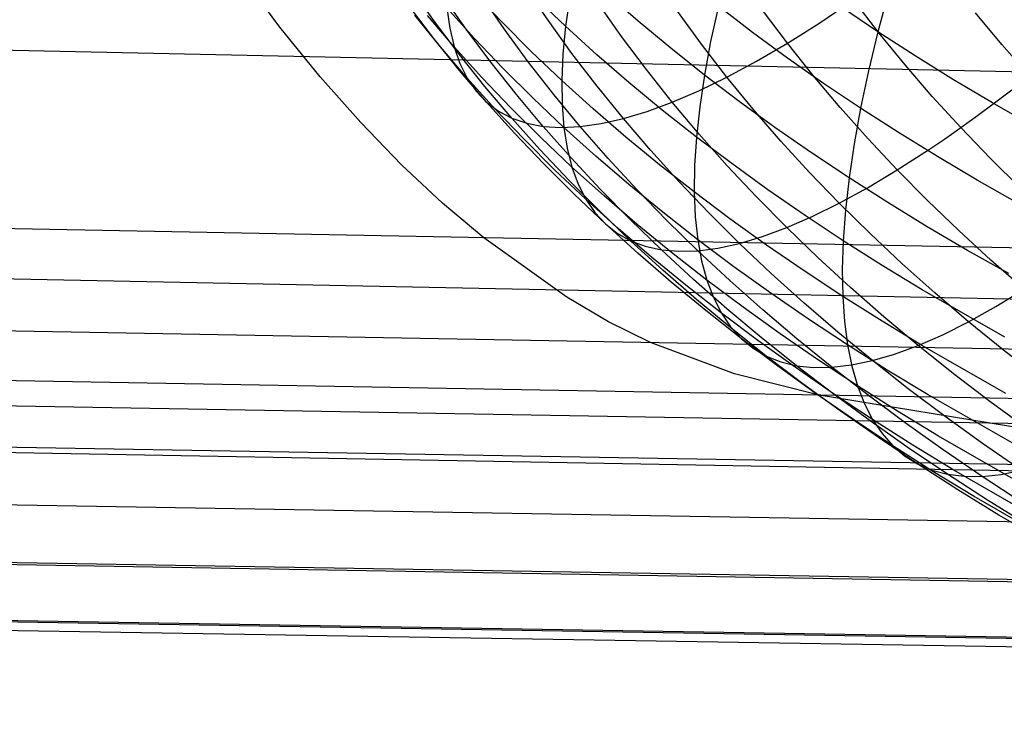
# Model space of a CAD drawing. Extents: x -274 to 274, y -220 to 276.
# Tile 13 of 164: x -262.82 to -260.81, y 8.43 to 9.88. Entities that reach past the tile are written whole.
import ezdxf

# ---------------------------------------------------------------- set-up
doc = ezdxf.new("R2010")
doc.units = 0
doc.layers.add('PREDEFINITO', color=7, linetype='CONTINUOUS')

msp = doc.modelspace()

# ---------------------------------------------------------------- linework, layer by layer
at = {"layer": 'PREDEFINITO'}
for p, q in [((-262.2894, 9.8659, 719.3535), (-262.3708, 9.975, 719.7468)), ((-261.9742, 9.8772, 686.6265), (-262.022, 9.9447, 686.62)), ((-261.8373, 9.8763, 688.7426), (-261.8951, 9.9372, 688.7205)), ((-261.7431, 9.8801, 685.4472), (-261.7895, 9.9489, 685.4504)), ((-261.5597, 9.8783, 689.6446), (-261.6243, 9.9347, 689.6175)), ((-261.0488, 9.9394, 690.7839), (-261.0708, 9.8563, 690.5959)), ((-261.9098, 9.8617, 686.2269), (-261.9573, 9.9296, 686.2236)), ((-261.8327, 9.8625, 685.833), (-261.8798, 9.9308, 685.8329)), ((-261.7072, 9.8675, 689.1935), (-261.7685, 9.9262, 689.1688)), ((-261.6985, 9.928, 689.3933), (-261.7072, 9.8675, 689.1935)), ((-261.5931, 9.8466, 685.0656), (-261.641, 9.9149, 685.0718)), ((-261.0691, 9.8545, 683.9716), (-261.1202, 9.9211, 683.986)), ((-261.9758, 9.8427, 687.0395), (-262.026, 9.9088, 687.0297)), ((-261.8928, 9.8427, 688.3141), (-261.949, 9.9049, 688.2949)), ((-261.949, 9.9049, 688.2949), (-261.9434, 9.8635, 688.0909)), ((-261.4303, 9.8309, 684.6908), (-261.4795, 9.8986, 684.6998)), ((-261.3959, 9.9084, 690.0927), (-261.4117, 9.8365, 689.8972)), ((-261.3264, 9.8551, 690.1217), (-261.3959, 9.9084, 690.0927)), ((-261.2554, 9.8333, 684.3253), (-261.3057, 9.9004, 684.337)), ((-261.1893, 9.8748, 684.1533), (-261.1551, 9.8974, 684.069)), ((-261.0708, 9.8563, 690.5959), (-261.1448, 9.9066, 690.5655)), ((-260.8181, 9.8302, 683.6158), (-260.872, 9.895, 683.6324)), ((-261.9624, 9.8256, 687.46), (-262.0148, 9.8905, 687.447)), ((-261.9346, 9.8258, 687.8857), (-261.989, 9.8893, 687.8696)), ((-261.9241, 9.8106, 686.6332), (-261.9742, 9.8772, 686.6265)), ((-261.7774, 9.8163, 688.7646), (-261.8373, 9.8763, 688.7426)), ((-261.6943, 9.8123, 685.4442), (-261.7431, 9.8801, 685.4472)), ((-261.4931, 9.8227, 689.6715), (-261.5597, 9.8783, 689.6446)), ((-261.2227, 9.8535, 684.2387), (-261.1893, 9.8748, 684.1533)), ((-249.3562, 9.5301, 696.9767), (-264.9987, 9.8647, 693.6296)), ((-262.2073, 9.7646, 718.9582), (-262.2894, 9.8659, 719.3535)), ((-261.9434, 9.8635, 688.0909), (-261.9346, 9.8258, 687.8857)), ((-261.8599, 9.7947, 686.2303), (-261.9098, 9.8617, 686.2269)), ((-261.7833, 9.7951, 685.8333), (-261.8327, 9.8625, 685.833)), ((-261.7072, 9.8675, 689.1935), (-261.7128, 9.8106, 688.9911)), ((-261.6438, 9.8097, 689.218), (-261.7072, 9.8675, 689.1935)), ((-261.2549, 9.8026, 690.1504), (-261.3264, 9.8551, 690.1217)), ((-261.2554, 9.8333, 684.3253), (-261.2227, 9.8535, 684.2387)), ((-261.0708, 9.8563, 690.5959), (-261.0899, 9.7767, 690.4035)), ((-260.9949, 9.807, 690.626), (-261.0708, 9.8563, 690.5959)), ((-261.0156, 9.789, 683.9576), (-261.0691, 9.8545, 683.9716)), ((-261.9232, 9.7774, 687.0494), (-261.9758, 9.8427, 687.0395)), ((-261.8344, 9.7814, 688.3332), (-261.8928, 9.8427, 688.3141)), ((-261.5427, 9.7793, 685.0598), (-261.5931, 9.8466, 685.0656)), ((-261.4117, 9.8365, 689.8972), (-261.4244, 9.7681, 689.6981)), ((-261.3185, 9.7965, 684.5017), (-261.2554, 9.8333, 684.3253)), ((-261.2027, 9.7672, 684.3139), (-261.2554, 9.8333, 684.3253)), ((-261.9077, 9.7617, 687.4732), (-261.9624, 9.8256, 687.46)), ((-261.8779, 9.7631, 687.9019), (-261.9346, 9.8258, 687.8857)), ((-261.9346, 9.8258, 687.8857), (-261.9227, 9.7918, 687.6797)), ((-261.7152, 9.7572, 688.7864), (-261.7774, 9.8163, 688.7646)), ((-261.6431, 9.7454, 685.4416), (-261.6943, 9.8123, 685.4442)), ((-261.4244, 9.7681, 689.6981), (-261.4931, 9.8227, 689.6715)), ((-261.3787, 9.7641, 684.6822), (-261.4303, 9.8309, 684.6908)), ((-260.7619, 9.7663, 683.5999), (-260.8181, 9.8302, 683.6158)), ((-261.8716, 9.745, 686.64), (-261.9241, 9.8106, 686.6332)), ((-261.8076, 9.7286, 686.234), (-261.8599, 9.7947, 686.2303)), ((-261.7314, 9.7286, 685.8338), (-261.7833, 9.7951, 685.8333)), ((-261.7128, 9.8106, 688.9911), (-261.7152, 9.7572, 688.7864)), ((-261.5782, 9.7528, 689.2424), (-261.6438, 9.8097, 689.218)), ((-261.3787, 9.7641, 684.6822), (-261.3185, 9.7965, 684.5017)), ((-261.1814, 9.7511, 690.1788), (-261.2549, 9.8026, 690.1504)), ((-260.9171, 9.7586, 690.6558), (-260.9949, 9.807, 690.626)), ((-261.8683, 9.7131, 687.0595), (-261.9232, 9.7774, 687.0494)), ((-261.9227, 9.7918, 687.6797), (-261.9077, 9.7617, 687.4732)), ((-261.7737, 9.721, 688.3523), (-261.8344, 9.7814, 688.3332)), ((-261.4901, 9.713, 685.0544), (-261.5427, 9.7793, 685.0598)), ((-261.0899, 9.7767, 690.4035), (-261.106, 9.7005, 690.2069)), ((-260.96, 9.7245, 683.9441), (-261.0156, 9.789, 683.9576)), ((-262.1247, 9.6712, 718.5611), (-262.2073, 9.7646, 718.9582)), ((-261.8506, 9.6987, 687.4863), (-261.9077, 9.7617, 687.4732)), ((-261.9077, 9.7617, 687.4732), (-261.8895, 9.7355, 687.2663)), ((-261.8189, 9.7014, 687.9181), (-261.8779, 9.7631, 687.9019)), ((-261.6508, 9.699, 688.8082), (-261.7152, 9.7572, 688.7864)), ((-261.7152, 9.7572, 688.7864), (-261.7145, 9.7075, 688.5797)), ((-261.5104, 9.6969, 689.2667), (-261.5782, 9.7528, 689.2424)), ((-261.4358, 9.7363, 684.8665), (-261.3787, 9.7641, 684.6822)), ((-261.4244, 9.7681, 689.6981), (-261.434, 9.7032, 689.4959)), ((-261.3536, 9.7143, 689.7246), (-261.4244, 9.7681, 689.6981)), ((-261.3247, 9.6984, 684.674), (-261.3787, 9.7641, 684.6822)), ((-261.1478, 9.702, 684.303), (-261.2027, 9.7672, 684.3139)), ((-260.8375, 9.7112, 690.6853), (-260.9171, 9.7586, 690.6558)), ((-261.8895, 9.7355, 687.2663), (-261.8683, 9.7131, 687.0595)), ((-261.8167, 9.6802, 686.647), (-261.8716, 9.745, 686.64)), ((-261.5896, 9.6794, 685.4393), (-261.6431, 9.7454, 685.4416)), ((-261.4901, 9.713, 685.0544), (-261.4358, 9.7363, 684.8665)), ((-261.106, 9.7005, 690.2069), (-261.1814, 9.7511, 690.1788)), ((-260.8334, 9.7112, 683.7628), (-260.798, 9.7382, 683.6806)), ((-261.8111, 9.6497, 687.0696), (-261.8683, 9.7131, 687.0595)), ((-261.8683, 9.7131, 687.0595), (-261.844, 9.6947, 686.8529)), ((-261.753, 9.6634, 686.2379), (-261.8076, 9.7286, 686.234)), ((-261.7108, 9.6615, 688.3713), (-261.7737, 9.721, 688.3523)), ((-261.6773, 9.663, 685.8346), (-261.7314, 9.7286, 685.8338)), ((-261.5413, 9.694, 685.2454), (-261.4901, 9.713, 685.0544)), ((-261.4351, 9.6476, 685.0492), (-261.4901, 9.713, 685.0544)), ((-261.2808, 9.6615, 689.7508), (-261.3536, 9.7143, 689.7246)), ((-260.9021, 9.661, 683.9311), (-260.96, 9.7245, 683.9441)), ((-261.7913, 9.6366, 687.4996), (-261.8506, 9.6987, 687.4863)), ((-261.844, 9.6947, 686.8529), (-261.8167, 9.6802, 686.647)), ((-261.7577, 9.6406, 687.9343), (-261.8189, 9.7014, 687.9181)), ((-261.7145, 9.7075, 688.5797), (-261.7108, 9.6615, 688.3713)), ((-261.5843, 9.6417, 688.8299), (-261.6508, 9.699, 688.8082)), ((-261.5896, 9.6794, 685.4393), (-261.5413, 9.694, 685.2454)), ((-261.4407, 9.6418, 689.2908), (-261.5104, 9.6969, 689.2667)), ((-261.434, 9.7032, 689.4959), (-261.4407, 9.6418, 689.2908)), ((-261.2685, 9.6336, 684.6661), (-261.3247, 9.6984, 684.674)), ((-261.0906, 9.6379, 684.2926), (-261.1478, 9.702, 684.303)), ((-261.106, 9.7005, 690.2069), (-261.1191, 9.6277, 690.0065)), ((-261.0286, 9.6508, 690.2348), (-261.106, 9.7005, 690.2069)), ((-260.8681, 9.6855, 683.8463), (-260.8334, 9.7112, 683.7628)), ((-260.7561, 9.6646, 690.7144), (-260.8375, 9.7112, 690.6853)), ((-261.7596, 9.6164, 686.6541), (-261.8167, 9.6802, 686.647)), ((-261.8167, 9.6802, 686.647), (-261.7864, 9.6698, 686.4419)), ((-261.6349, 9.6691, 685.6358), (-261.5896, 9.6794, 685.4393)), ((-261.5338, 9.6144, 685.4372), (-261.5896, 9.6794, 685.4393)), ((-260.9021, 9.661, 683.9311), (-260.8681, 9.6855, 683.8463)), ((-262.0415, 9.5854, 718.1623), (-262.1247, 9.6712, 718.5611)), ((-261.7864, 9.6698, 686.4419), (-261.753, 9.6634, 686.2379)), ((-261.6961, 9.5992, 686.242), (-261.753, 9.6634, 686.2379)), ((-261.753, 9.6634, 686.2379), (-261.7166, 9.6612, 686.0354)), ((-261.7166, 9.6612, 686.0354), (-261.6773, 9.663, 685.8346)), ((-261.6457, 9.6029, 688.3903), (-261.7108, 9.6615, 688.3713)), ((-261.7108, 9.6615, 688.3713), (-261.7041, 9.6192, 688.1615)), ((-261.6773, 9.663, 685.8346), (-261.6349, 9.6691, 685.6358)), ((-261.6208, 9.5984, 685.8356), (-261.6773, 9.663, 685.8346)), ((-261.2061, 9.6095, 689.7768), (-261.2808, 9.6615, 689.7508)), ((-260.9354, 9.6377, 684.0172), (-260.9021, 9.661, 683.9311)), ((-260.842, 9.5985, 683.9186), (-260.9021, 9.661, 683.9311)), ((-261.7517, 9.5871, 687.0799), (-261.8111, 9.6497, 687.0696)), ((-261.7298, 9.5753, 687.5129), (-261.7913, 9.6366, 687.4996)), ((-261.6943, 9.5807, 687.9505), (-261.7577, 9.6406, 687.9343)), ((-261.5157, 9.5854, 688.8515), (-261.5843, 9.6417, 688.8299)), ((-261.4407, 9.6418, 689.2908), (-261.4443, 9.584, 689.083)), ((-261.3688, 9.5876, 689.3147), (-261.4407, 9.6418, 689.2908)), ((-261.3779, 9.5832, 685.0444), (-261.4351, 9.6476, 685.0492)), ((-261.2101, 9.5698, 684.6587), (-261.2685, 9.6336, 684.6661)), ((-261.0313, 9.5747, 684.2825), (-261.0906, 9.6379, 684.2926)), ((-260.9494, 9.602, 690.2624), (-261.0286, 9.6508, 690.2348)), ((-260.968, 9.6155, 684.1045), (-260.9354, 9.6377, 684.0172)), ((-261.7002, 9.5535, 686.6614), (-261.7596, 9.6164, 686.6541)), ((-261.7041, 9.6192, 688.1615), (-261.6943, 9.5807, 687.9505)), ((-261.4757, 9.5504, 685.4355), (-261.5338, 9.6144, 685.4372)), ((-261.1191, 9.6277, 690.0065), (-261.1294, 9.5585, 689.8026)), ((-261.0313, 9.5747, 684.2825), (-260.968, 9.6155, 684.1045)), ((-261.6369, 9.5359, 686.2463), (-261.6961, 9.5992, 686.242)), ((-261.5786, 9.5452, 688.4093), (-261.6457, 9.6029, 688.3903)), ((-261.5621, 9.5347, 685.8369), (-261.6208, 9.5984, 685.8356)), ((-261.1294, 9.5585, 689.8026), (-261.2061, 9.6095, 689.7768)), ((-260.8684, 9.5541, 690.2896), (-260.9494, 9.602, 690.2624)), ((-260.7798, 9.537, 683.9066), (-260.842, 9.5985, 683.9186)), ((-254.0383, 9.2859, 718.9948), (-269.6988, 9.5864, 715.7287)), ((-261.9579, 9.5071, 717.7621), (-262.0415, 9.5854, 718.1623)), ((-261.69, 9.5255, 687.0903), (-261.7517, 9.5871, 687.0799)), ((-261.666, 9.515, 687.5262), (-261.7298, 9.5753, 687.5129)), ((-261.6288, 9.5217, 687.9667), (-261.6943, 9.5807, 687.9505)), ((-261.6943, 9.5807, 687.9505), (-261.6817, 9.546, 687.7386)), ((-261.4451, 9.5299, 688.873), (-261.5157, 9.5854, 688.8515)), ((-261.4443, 9.584, 689.083), (-261.4451, 9.5299, 688.873)), ((-261.3184, 9.5197, 685.04), (-261.3779, 9.5832, 685.0444)), ((-261.295, 9.5344, 689.3384), (-261.3688, 9.5876, 689.3147)), ((-261.0918, 9.5386, 684.465), (-261.0313, 9.5747, 684.2825)), ((-260.9698, 9.5126, 684.273), (-261.0313, 9.5747, 684.2825)), ((-261.6385, 9.4915, 686.6688), (-261.7002, 9.5535, 686.6614)), ((-261.1495, 9.507, 684.6516), (-261.2101, 9.5698, 684.6587)), ((-261.1294, 9.5585, 689.8026), (-261.1369, 9.4928, 689.5955)), ((-261.0509, 9.5084, 689.8282), (-261.1294, 9.5585, 689.8026)), ((-260.7856, 9.5071, 690.3166), (-260.8684, 9.5541, 690.2896)), ((-261.6817, 9.546, 687.7386), (-261.666, 9.515, 687.5262)), ((-261.5756, 9.4735, 686.2507), (-261.6369, 9.5359, 686.2463)), ((-261.5093, 9.4885, 688.4282), (-261.5786, 9.5452, 688.4093)), ((-261.5012, 9.472, 685.8384), (-261.5621, 9.5347, 685.8369)), ((-261.4154, 9.4873, 685.434), (-261.4757, 9.5504, 685.4355)), ((-261.2192, 9.482, 689.362), (-261.295, 9.5344, 689.3384)), ((-261.1495, 9.507, 684.6516), (-261.0918, 9.5386, 684.465)), ((-261.6261, 9.4648, 687.1007), (-261.69, 9.5255, 687.0903)), ((-261.6002, 9.4556, 687.5396), (-261.666, 9.515, 687.5262)), ((-261.666, 9.515, 687.5262), (-261.6475, 9.488, 687.3135)), ((-261.5611, 9.4636, 687.9829), (-261.6288, 9.5217, 687.9667)), ((-261.3724, 9.4753, 688.8943), (-261.4451, 9.5299, 688.873)), ((-261.4451, 9.5299, 688.873), (-261.4429, 9.4794, 688.6609)), ((-261.2567, 9.4572, 685.0359), (-261.3184, 9.5197, 685.04)), ((-260.9061, 9.4514, 684.2638), (-260.9698, 9.5126, 684.273)), ((-261.8739, 9.4362, 717.3606), (-261.9579, 9.5071, 717.7621)), ((-261.5747, 9.4304, 686.6764), (-261.6385, 9.4915, 686.6688)), ((-261.2045, 9.4799, 684.842), (-261.1495, 9.507, 684.6516)), ((-261.0867, 9.4451, 684.6449), (-261.1495, 9.507, 684.6516)), ((-261.1369, 9.4928, 689.5955), (-261.1415, 9.4306, 689.3854)), ((-260.9705, 9.4591, 689.8535), (-261.0509, 9.5084, 689.8282)), ((-261.6475, 9.488, 687.3135), (-261.6261, 9.4648, 687.1007)), ((-261.512, 9.4121, 686.2554), (-261.5756, 9.4735, 686.2507)), ((-261.4379, 9.4326, 688.447), (-261.5093, 9.4885, 688.4282)), ((-261.438, 9.4102, 685.8401), (-261.5012, 9.472, 685.8384)), ((-261.4429, 9.4794, 688.6609), (-261.4379, 9.4326, 688.447)), ((-261.3529, 9.4251, 685.4328), (-261.4154, 9.4873, 685.434)), ((-261.2977, 9.4217, 688.9156), (-261.3724, 9.4753, 688.8943)), ((-261.2567, 9.4572, 685.0359), (-261.2045, 9.4799, 684.842)), ((-261.1415, 9.4306, 689.3854), (-261.2192, 9.482, 689.362)), ((-261.5601, 9.4051, 687.1113), (-261.6261, 9.4648, 687.1007)), ((-261.6261, 9.4648, 687.1007), (-261.6019, 9.4456, 686.8883)), ((-261.5322, 9.3972, 687.553), (-261.6002, 9.4556, 687.5396)), ((-261.4913, 9.4065, 687.9991), (-261.5611, 9.4636, 687.9829)), ((-261.3062, 9.439, 685.2329), (-261.2567, 9.4572, 685.0359)), ((-261.1929, 9.3957, 685.0321), (-261.2567, 9.4572, 685.0359)), ((-260.8883, 9.4108, 689.8786), (-260.9705, 9.4591, 689.8535)), ((-260.8404, 9.3912, 684.2551), (-260.9061, 9.4514, 684.2638)), ((-261.7047, 9.3154, 716.5545), (-261.8739, 9.4362, 717.3606)), ((-261.6019, 9.4456, 686.8883), (-261.5747, 9.4304, 686.6764)), ((-261.3646, 9.3776, 688.4658), (-261.4379, 9.4326, 688.447)), ((-261.4379, 9.4326, 688.447), (-261.4301, 9.3895, 688.2317)), ((-261.3529, 9.4251, 685.4328), (-261.3062, 9.439, 685.2329)), ((-261.0218, 9.3843, 684.6386), (-261.0867, 9.4451, 684.6449)), ((-261.5088, 9.3703, 686.6841), (-261.5747, 9.4304, 686.6764)), ((-261.5747, 9.4304, 686.6764), (-261.5448, 9.4192, 686.4653)), ((-261.5448, 9.4192, 686.4653), (-261.512, 9.4121, 686.2554)), ((-261.4463, 9.3516, 686.2602), (-261.512, 9.4121, 686.2554)), ((-261.512, 9.4121, 686.2554), (-261.4764, 9.409, 686.0469)), ((-261.438, 9.4102, 685.8401), (-261.3969, 9.4155, 685.6353)), ((-261.3969, 9.4155, 685.6353), (-261.3529, 9.4251, 685.4328)), ((-261.2883, 9.3639, 685.4319), (-261.3529, 9.4251, 685.4328)), ((-261.2211, 9.3689, 688.9367), (-261.2977, 9.4217, 688.9156)), ((-261.1415, 9.4306, 689.3854), (-261.1434, 9.372, 689.1727)), ((-261.062, 9.3801, 689.4087), (-261.1415, 9.4306, 689.3854)), ((-260.8043, 9.3635, 689.9035), (-260.8883, 9.4108, 689.8786)), ((-249.4527, 9.0868, 697.3973), (-265.094, 9.3967, 694.0425)), ((-261.492, 9.3462, 687.1219), (-261.5601, 9.4051, 687.1113)), ((-261.4621, 9.3396, 687.5665), (-261.5322, 9.3972, 687.553)), ((-261.4195, 9.3502, 688.0153), (-261.4913, 9.4065, 687.9991)), ((-261.4764, 9.409, 686.0469), (-261.438, 9.4102, 685.8401)), ((-261.3728, 9.3493, 685.8421), (-261.438, 9.4102, 685.8401)), ((-261.127, 9.3352, 685.0286), (-261.1929, 9.3957, 685.0321)), ((-260.7726, 9.332, 684.2468), (-260.8404, 9.3912, 684.2551)), ((-261.4301, 9.3895, 688.2317), (-261.4195, 9.3502, 688.0153)), ((-261.2892, 9.3236, 688.4845), (-261.3646, 9.3776, 688.4658)), ((-261.1434, 9.372, 689.1727), (-261.1426, 9.3171, 688.9577)), ((-260.9805, 9.3305, 689.4317), (-261.062, 9.3801, 689.4087)), ((-260.9549, 9.3244, 684.6327), (-261.0218, 9.3843, 684.6386)), ((-253.7017, 9.0808, 717.3938), (-269.3562, 9.3649, 714.0982)), ((-261.4407, 9.311, 686.6919), (-261.5088, 9.3703, 686.6841)), ((-261.3785, 9.292, 686.2653), (-261.4463, 9.3516, 686.2602)), ((-261.2215, 9.3037, 685.4313), (-261.2883, 9.3639, 685.4319)), ((-261.1426, 9.3171, 688.9577), (-261.2211, 9.3689, 688.9367)), ((-261.4218, 9.2883, 687.1327), (-261.492, 9.3462, 687.1219)), ((-261.3899, 9.283, 687.58), (-261.4621, 9.3396, 687.5665)), ((-261.3456, 9.2949, 688.0315), (-261.4195, 9.3502, 688.0153)), ((-261.4195, 9.3502, 688.0153), (-261.4061, 9.3147, 687.7979)), ((-261.3054, 9.2894, 685.8443), (-261.3728, 9.3493, 685.8421)), ((-261.059, 9.2756, 685.0255), (-261.127, 9.3352, 685.0286)), ((-260.8123, 9.234, 689.4773), (-260.9805, 9.3305, 689.4317)), ((-260.8305, 9.2965, 684.435), (-260.7726, 9.332, 684.2468)), ((-261.6197, 9.2655, 716.15), (-261.7047, 9.3154, 716.5545)), ((-261.3705, 9.2528, 686.6999), (-261.4407, 9.311, 686.6919)), ((-261.4061, 9.3147, 687.7979), (-261.3899, 9.283, 687.58)), ((-261.212, 9.2705, 688.5032), (-261.2892, 9.3236, 688.4845)), ((-261.0621, 9.2662, 688.9786), (-261.1426, 9.3171, 688.9577)), ((-261.1426, 9.3171, 688.9577), (-261.139, 9.2658, 688.7406)), ((-260.8859, 9.2655, 684.6272), (-260.9549, 9.3244, 684.6327)), ((-261.3086, 9.2334, 686.2705), (-261.3785, 9.292, 686.2653)), ((-261.2698, 9.2405, 688.0476), (-261.3456, 9.2949, 688.0315)), ((-261.1527, 9.2444, 685.431), (-261.2215, 9.3037, 685.4313)), ((-260.8859, 9.2655, 684.6272), (-260.8305, 9.2965, 684.435)), ((-261.3495, 9.2313, 687.1435), (-261.4218, 9.2883, 687.1327)), ((-261.3158, 9.2273, 687.5936), (-261.3899, 9.283, 687.58)), ((-261.3899, 9.283, 687.58), (-261.3711, 9.2552, 687.3618)), ((-261.2359, 9.2305, 685.8467), (-261.3054, 9.2894, 685.8443)), ((-261.1327, 9.2183, 688.5217), (-261.212, 9.2705, 688.5032)), ((-260.989, 9.217, 685.0227), (-261.059, 9.2756, 685.0255)), ((-253.3612, 8.9776, 715.7838), (-269.0092, 9.2542, 712.4571)), ((-261.5343, 9.2229, 715.7448), (-261.6197, 9.2655, 716.15)), ((-261.3711, 9.2552, 687.3618), (-261.3495, 9.2313, 687.1435)), ((-261.2984, 9.1954, 686.708), (-261.3705, 9.2528, 686.6999)), ((-261.139, 9.2658, 688.7406), (-261.1327, 9.2183, 688.5217)), ((-260.9799, 9.2162, 688.9993), (-261.0621, 9.2662, 688.9786)), ((-260.9387, 9.239, 684.8232), (-260.8859, 9.2655, 684.6272)), ((-260.8149, 9.2076, 684.622), (-260.8859, 9.2655, 684.6272)), ((-261.2752, 9.1753, 687.1544), (-261.3495, 9.2313, 687.1435)), ((-261.3495, 9.2313, 687.1435), (-261.3253, 9.2114, 686.9255)), ((-261.2366, 9.1757, 686.2759), (-261.3086, 9.2334, 686.2705)), ((-261.192, 9.187, 688.0637), (-261.2698, 9.2405, 688.0476)), ((-261.1644, 9.1725, 685.8494), (-261.2359, 9.2305, 685.8467)), ((-261.0818, 9.1861, 685.4309), (-261.1527, 9.2444, 685.431)), ((-260.989, 9.217, 685.0227), (-260.9387, 9.239, 684.8232)), ((-261.3628, 9.159, 714.9328), (-261.5343, 9.2229, 715.7448)), ((-261.3253, 9.2114, 686.9255), (-261.2984, 9.1954, 686.708)), ((-261.2397, 9.1725, 687.6071), (-261.3158, 9.2273, 687.5936)), ((-261.0517, 9.167, 688.5402), (-261.1327, 9.2183, 688.5217)), ((-261.1327, 9.2183, 688.5217), (-261.1239, 9.1745, 688.3014)), ((-261.0367, 9.1994, 685.2254), (-260.989, 9.217, 685.0227)), ((-260.9169, 9.1594, 685.0202), (-260.989, 9.217, 685.0227)), ((-260.8099, 9.119, 689.0404), (-260.9799, 9.2162, 688.9993)), ((-253.0161, 8.9212, 714.1563), (-268.664, 9.1954, 710.8287)), ((-261.2241, 9.1391, 686.7163), (-261.2984, 9.1954, 686.708)), ((-261.2984, 9.1954, 686.708), (-261.2688, 9.1835, 686.4914)), ((-261.0818, 9.1861, 685.4309), (-261.0367, 9.1994, 685.2254)), ((-260.7419, 9.1507, 684.6173), (-260.8149, 9.2076, 684.622)), ((-261.199, 9.1201, 687.1654), (-261.2752, 9.1753, 687.1544)), ((-261.2688, 9.1835, 686.4914), (-261.2366, 9.1757, 686.2759)), ((-261.1616, 9.1187, 687.6207), (-261.2397, 9.1725, 687.6071)), ((-261.1627, 9.119, 686.2815), (-261.2366, 9.1757, 686.2759)), ((-261.2366, 9.1757, 686.2759), (-261.2018, 9.172, 686.0618)), ((-261.2018, 9.172, 686.0618), (-261.1644, 9.1725, 685.8494)), ((-261.1124, 9.1344, 688.0799), (-261.192, 9.187, 688.0637)), ((-261.1644, 9.1725, 685.8494), (-261.1244, 9.1772, 685.639)), ((-261.0909, 9.1155, 685.8523), (-261.1644, 9.1725, 685.8494)), ((-261.1244, 9.1772, 685.639), (-261.0818, 9.1861, 685.4309)), ((-261.1239, 9.1745, 688.3014), (-261.1124, 9.1344, 688.0799)), ((-261.009, 9.1288, 685.4311), (-261.0818, 9.1861, 685.4309)), ((-261.1906, 9.116, 714.1193), (-261.3628, 9.159, 714.9328)), ((-260.9687, 9.1167, 688.5586), (-261.0517, 9.167, 688.5402)), ((-260.8429, 9.1027, 685.0181), (-260.9169, 9.1594, 685.0202)), ((-261.148, 9.0836, 686.7247), (-261.2241, 9.1391, 686.7163)), ((-261.0308, 9.0828, 688.0959), (-261.1124, 9.1344, 688.0799)), ((-261.1124, 9.1344, 688.0799), (-261.0983, 9.0982, 687.8574)), ((-261.1208, 9.066, 687.1765), (-261.199, 9.1201, 687.1654)), ((-257.7766, 8.5537, 698.0152), (-261.1906, 9.116, 714.1193)), ((-261.0867, 9.0632, 686.2873), (-261.1627, 9.119, 686.2815)), ((-261.0816, 9.0658, 687.6344), (-261.1616, 9.1187, 687.6207)), ((-261.0154, 9.0594, 685.8555), (-261.0909, 9.1155, 685.8523)), ((-260.9341, 9.0725, 685.4316), (-261.009, 9.1288, 685.4311)), ((-260.7975, 9.0188, 688.5952), (-260.9687, 9.1167, 688.5586)), ((-252.4426, 8.8295, 711.4515), (-268.0909, 9.1001, 708.125)), ((-261.0983, 9.0982, 687.8574), (-261.0816, 9.0658, 687.6344)), ((-260.767, 9.0471, 685.0163), (-260.8429, 9.1027, 685.0181)), ((-261.0699, 9.0291, 686.7332), (-261.148, 9.0836, 686.7247)), ((-260.9474, 9.0321, 688.112), (-261.0308, 9.0828, 688.0959)), ((-260.8574, 9.0171, 685.4324), (-260.9341, 9.0725, 685.4316)), ((-261.0407, 9.0127, 687.1876), (-261.1208, 9.066, 687.1765)), ((-261.0089, 9.0084, 686.2932), (-261.0867, 9.0632, 686.2873)), ((-260.9998, 9.0138, 687.648), (-261.0816, 9.0658, 687.6344)), ((-261.0816, 9.0658, 687.6344), (-261.0624, 9.0373, 687.411)), ((-260.938, 9.0043, 685.8588), (-261.0154, 9.0594, 685.8555)), ((-249.5658, 8.7564, 697.908), (-265.2075, 9.0415, 694.5519)), ((-261.0624, 9.0373, 687.411), (-261.0407, 9.0127, 687.1876)), ((-260.7753, 8.9335, 688.144), (-260.9474, 9.0321, 688.112)), ((-260.9899, 8.9756, 686.7418), (-261.0699, 9.0291, 686.7332)), ((-260.9588, 8.9604, 687.1988), (-261.0407, 9.0127, 687.1876)), ((-261.0407, 9.0127, 687.1876), (-261.0165, 8.9921, 686.9644)), ((-260.9161, 8.9628, 687.6617), (-260.9998, 9.0138, 687.648)), ((-260.7787, 8.9627, 685.4335), (-260.8574, 9.0171, 685.4324)), ((-261.0165, 8.9921, 686.9644), (-260.9899, 8.9756, 686.7418)), ((-260.9292, 8.9546, 686.2993), (-261.0089, 9.0084, 686.2932)), ((-260.8587, 8.9502, 685.8624), (-260.938, 9.0043, 685.8588)), ((-260.908, 8.923, 686.7506), (-260.9899, 8.9756, 686.7418)), ((-260.9899, 8.9756, 686.7418), (-260.9607, 8.963, 686.52)), ((-251.6539, 8.702, 707.7318), (-267.3024, 8.9675, 704.4051)), ((-260.9607, 8.963, 686.52), (-260.9292, 8.9546, 686.2993)), ((-260.875, 8.9091, 687.2101), (-260.9588, 8.9604, 687.1988)), ((-260.8476, 8.9017, 686.3056), (-260.9292, 8.9546, 686.2993)), ((-260.9292, 8.9546, 686.2993), (-260.8952, 8.9503, 686.08)), ((-260.7434, 8.8636, 687.6891), (-260.9161, 8.9628, 687.6617)), ((-260.8952, 8.9503, 686.08), (-260.8587, 8.9502, 685.8624)), ((-260.8587, 8.9502, 685.8624), (-260.8199, 8.9543, 685.6468)), ((-260.7776, 8.897, 685.8662), (-260.8587, 8.9502, 685.8624)), ((-260.8199, 8.9543, 685.6468), (-260.7787, 8.9627, 685.4335)), ((-260.8243, 8.8713, 686.7594), (-260.908, 8.923, 686.7506)), ((-260.7022, 8.8093, 687.2329), (-260.875, 8.9091, 687.2101)), ((-260.7641, 8.8498, 686.3121), (-260.8476, 8.9017, 686.3056)), ((-260.6516, 8.7709, 686.7775), (-260.8243, 8.8713, 686.7594)), ((-250.8652, 8.5747, 704.012), (-266.5138, 8.835, 700.6853)), ((-249.6895, 8.5461, 698.4768), (-265.3329, 8.8124, 695.127)), ((-250.0767, 8.4452, 700.2915), (-265.7254, 8.7, 696.9664)), ((-249.818, 8.4428, 699.0738), (-265.4636, 8.699, 695.7349)), ((-249.947, 8.4265, 699.6797), (-265.5953, 8.6806, 696.3531))]:
    msp.add_line(p, q, dxfattribs=at)

doc.saveas('drawing.dxf')
